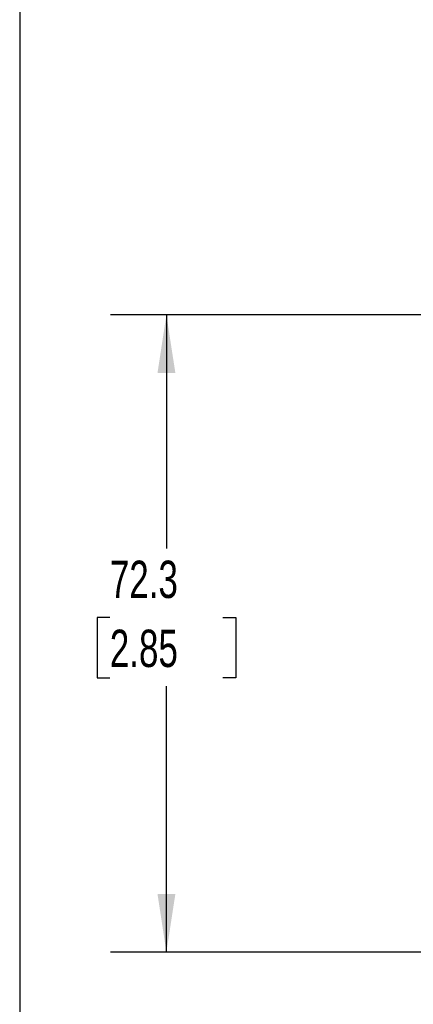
# Model space of a CAD drawing. Header units: millimetres. Extents: x 13 to 546, y 13 to 419.
# Tile 2 of 9: x 13 to 57, y 124 to 236. Entities that reach past the tile are written whole.
import ezdxf

# ---------------------------------------------------------------- set-up
doc = ezdxf.new("R2010")
doc.units = ezdxf.units.MM
doc.header["$LTSCALE"] = 2
doc.linetypes.add('SLD-Solid', pattern=[0])
doc.layers.add('DIMENSIONS', color=140, linetype='SLD-Solid', lineweight=25)
doc.layers.add('TEXT', color=140, linetype='SLD-Solid', lineweight=25)
doc.styles.add('SLDTEXTSTYLE0', font='TXT', dxfattribs={"width": 0.7})
doc.dimstyles.new('SLDDIMSTYLE1', dxfattribs={"dimtxt": 4.316016, "dimasz": 6.604, "dimexe": 0, "dimexo": 0.0625, "dimgap": 1.079004, "dimtad": 0, "dimtih": 1, "dimtoh": 1, "dimrnd": 1e-09, "dimzin": 12, "dimdsep": 46, "dimtxsty": 'SLDTEXTSTYLE0', "dimsah": 1, "dimcen": 0.09, "dimadec": 0, "dimazin": 3, "dimtfac": 1, "dimtofl": 0, "dimtmove": 0, "dimatfit": 3, "dimfxl": 0, "dimfrac": 2, "dimtolj": 1, "dimtzin": 12, "dimarcsym": 0})

# ---------------------------------------------------------------- blocks, each defined once
blk = doc.blocks.new('_D_1')
at = {"layer": 'DIMENSIONS'}
for p, q in [((60.25, 202.62), (22.97, 202.62)), ((29.32, 202.62), (29.32, 176.13)), ((22.91, 168.3), (21.46, 168.3)), ((21.46, 168.3), (21.46, 161.44)), ((35.73, 168.3), (37.18, 168.3)), ((37.18, 168.3), (37.18, 161.44)), ((21.46, 161.44), (22.91, 161.44)), ((37.18, 161.44), (35.73, 161.44)), ((29.32, 130.32), (29.32, 160.48)), ((60.25, 130.32), (22.97, 130.32))]:
    blk.add_line(p, q, dxfattribs=at)
for points in [[(29.32, 202.62), (28.31, 196.01), (30.34, 196.01)], [(29.32, 130.32), (30.34, 136.93), (28.31, 136.93)]]:
    blk.add_solid(points, dxfattribs=at)
at = {"layer": 'DIMENSIONS', "char_height": 4.233, "attachment_point": 1, "style": 'SLDTEXTSTYLE0'}
for s, insert in [('72.3', (22.91, 174.73)), ('2.85', (22.91, 166.9))]:
    blk.add_mtext(s, dxfattribs=dict(at, insert=insert))

msp = doc.modelspace()

# ---------------------------------------------------------------- linework, layer by layer
at = {"layer": 'TEXT'}
msp.add_line((12.7, 419.1), (12.7, 12.7), dxfattribs=at)

# ---------------------------------------------------------------- dimensions: what is measured, and where the dimension line sits
at = {"layer": 'DIMENSIONS'}
dim = msp.add_linear_dim(base=(29.321, 130.324), p1=(62.793, 202.618), p2=(62.793, 130.324), angle=90, dimstyle='SLDDIMSTYLE1', dxfattribs=at)
dim.commit()
dim.dimension.update_dxf_attribs({"geometry": '_D_1', "text_midpoint": (29.321, 168.304), "dimtype": 160})

doc.saveas('drawing.dxf')
